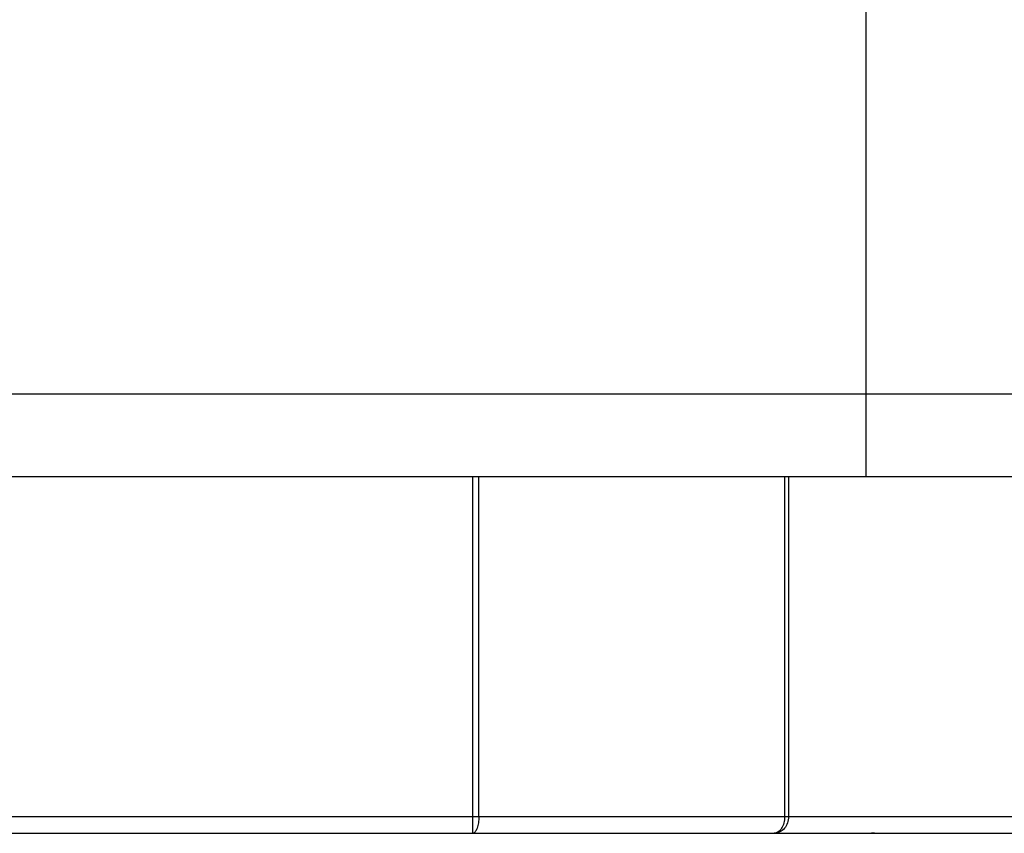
# Model space of a CAD drawing. Header units: millimetres. Extents: x 20 to 4180, y 42 to 2950.
# Tile 74 of 133: x 2550 to 2562, y 1913 to 1923. Entities that reach past the tile are written whole.
import ezdxf

# ---------------------------------------------------------------- set-up
doc = ezdxf.new("R2010")
doc.units = ezdxf.units.MM
doc.header["$LTSCALE"] = 231.275
doc.header["$PDMODE"] = 3
doc.header["$PDSIZE"] = 0.3
doc.linetypes.add('CENTER', pattern=[0.6, 0.375, -0.075, 0.075, -0.075])
doc.layers.get('0').update_dxf_attribs({"linetype": 'CONTINUOUS'})
doc.layers.get('Defpoints').update_dxf_attribs({"linetype": 'CONTINUOUS'})
for name, color, linetype in [('BASE_ASM_PBL25', 7, 'CONTINUOUS'), ('DEFAULT_1', 7, 'CENTER'), ('new_view_6_VBL24', 7, 'CONTINUOUS')]:
    doc.layers.add(name, color=color, linetype=linetype)
doc.styles.get("Standard").update_dxf_attribs({"font": 'malgun.ttf'})
doc.dimstyles.new('DIMSTYLE_4', dxfattribs={"dimtxt": 20, "dimasz": 7.5, "dimexe": 1, "dimexo": 0.5, "dimgap": 4, "dimtad": 1, "dimdec": 1, "dimdsep": 46, "dimtxsty": 'Standard', "dimblk": '_FILLED', "dimblk1": '_FILLED', "dimblk2": '_FILLED', "dimcen": 0.09, "dimclrt": 134, "dimazin": 2, "dimtp": 0.5, "dimtm": 0.5, "dimtfac": 1, "dimtdec": 65535, "dimtofl": 0, "dimtmove": 0, "dimatfit": 3, "dimldrblk": '_FILLED', "dimfxl": 1, "dimtolj": 1, "dimarcsym": 0})
doc.dimstyles.new('DIMSTYLE_5', dxfattribs={"dimtxt": 20, "dimasz": 7.5, "dimexe": 1, "dimexo": 0.5, "dimtad": 1, "dimdsep": 46, "dimtxsty": 'Standard', "dimblk": '_FILLED', "dimblk1": '_FILLED', "dimblk2": '_FILLED', "dimcen": 0.09, "dimclrt": 134, "dimazin": 2, "dimtp": 1.2, "dimtm": 1.2, "dimtfac": 1, "dimtofl": 0, "dimtmove": 0, "dimatfit": 1, "dimldrblk": '_FILLED', "dimfxl": 1, "dimtolj": 1, "dimarcsym": 0})
doc.dimstyles.new('DIMSTYLE_6', dxfattribs={"dimtxt": 20, "dimasz": 7.5, "dimexe": 1, "dimexo": 0.5, "dimtad": 1, "dimdsep": 46, "dimtxsty": 'Standard', "dimblk": '_FILLED', "dimblk1": '_FILLED', "dimblk2": '_FILLED', "dimcen": 0.09, "dimclrt": 134, "dimazin": 2, "dimtp": 0.8, "dimtm": 0.8, "dimtfac": 1, "dimtofl": 0, "dimtmove": 0, "dimatfit": 1, "dimldrblk": '_FILLED', "dimfxl": 1, "dimtolj": 1, "dimarcsym": 0})

# ---------------------------------------------------------------- blocks, each defined once
blk = doc.blocks.new('_FILLED')
at = {"color": 0, "linetype": 'ByBlock'}
blk.add_solid([(0, 0), (-1, 0.2), (-1, -0.2)], dxfattribs=at)
blk = doc.blocks.new('*D6')
at = {"color": 0, "lineweight": -2, "transparency": 16777216}
for p, q in [((2549.91, 2702.5), (2549.91, 2752.054)), ((2175.651, 1515.503), (2147.228, 1474.911))]:
    blk.add_line(p, q, dxfattribs=at)
blk.add_arc((2549.91, 2050), 701.054, 90.612963, 234.387037, dxfattribs=at)
at = {"layer": 'Defpoints', "color": 0, "transparency": 16777216}
for p in [(2549.91, 2702), (2549.91, 2694.989), (2026.205, 2516.058), (2179.959, 1521.656), (2175.938, 1515.913)]:
    blk.add_point(p, dxfattribs=at)
at = {"color": 0, "lineweight": -2, "transparency": 16777216, "xscale": 7.5, "yscale": 7.5, "zscale": 7.5}
for p, rotation in [((2549.91, 2751.054), 0.3064816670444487), ((2147.802, 1475.73), 324.6935183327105)]:
    blk.add_blockref('_FILLED', p, dxfattribs=dict(at, rotation=rotation))
at = {"color": 134, "transparency": 16777216, "insert": (1852.056, 2270.033), "char_height": 20, "width": 59.33333, "attachment_point": 2, "rotation": 72.5, "line_spacing_factor": 0.9}
blk.add_mtext('\\A1;145°', dxfattribs=at)
blk = doc.blocks.new('*D7')
at = {"color": 0, "lineweight": -2, "transparency": 16777216}
for p, q in [((2967.574, 2557.802), (3032.203, 2636.38)), ((3032.203, 2636.38), (3113.14, 2636.38)), ((2549.91, 2049.91), (2549.91, 2050.09)), ((2549.82, 2050), (2550, 2050))]:
    blk.add_line(p, q, dxfattribs=at)
at = {"layer": 'Defpoints', "color": 0, "transparency": 16777216}
for p in [(2962.809, 2552.01), (2137.011, 1547.99)]:
    blk.add_point(p, dxfattribs=at)
at = {"color": 0, "lineweight": -2, "transparency": 16777216, "xscale": 7.5, "yscale": 7.5, "zscale": 7.5, "rotation": 230.5629617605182}
blk.add_blockref('_FILLED', (2962.809, 2552.01), dxfattribs=at)
at = {"color": 134, "transparency": 16777216, "insert": (3028.984, 2663.671), "char_height": 20, "width": 88, "attachment_point": 1, "line_spacing_factor": 0.9}
blk.add_mtext('\\A1;%%C1300', dxfattribs=at)
blk = doc.blocks.new('*D8')
at = {"color": 0, "lineweight": -2, "transparency": 16777216}
for p, q in [((2819.54, 2214.418), (3137.376, 2408.232)), ((3137.376, 2408.232), (3235.284, 2408.232)), ((2549.91, 2049.91), (2549.91, 2050.09)), ((2549.82, 2050), (2550, 2050))]:
    blk.add_line(p, q, dxfattribs=at)
at = {"layer": 'Defpoints', "color": 0, "transparency": 16777216}
for p in [(2813.136, 2210.513), (2286.684, 1889.487)]:
    blk.add_point(p, dxfattribs=at)
at = {"color": 0, "lineweight": -2, "transparency": 16777216, "xscale": 7.5, "yscale": 7.5, "zscale": 7.5, "rotation": 211.3744630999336}
blk.add_blockref('_FILLED', (2813.136, 2210.513), dxfattribs=at)
at = {"color": 134, "transparency": 16777216, "insert": (3131.939, 2435.523), "char_height": 20, "width": 109.40741, "attachment_point": 1, "line_spacing_factor": 0.9}
blk.add_mtext('\\A1;%%C616.61', dxfattribs=at)
blk = doc.blocks.new('BASE_ASM_PBL25', base_point=(2543.644, 1994.915))
at = {"layer": 'BASE_ASM_PBL25', "color": 7}
for p, q in [((2553.644, 1920.688), (2553.644, 1988.688)), ((2520.643, 1921.688), (2566.644, 1921.688)), ((2521.643, 1920.688), (2565.644, 1920.688)), ((2548.897, 1916.388), (2548.897, 1920.688)), ((2548.97, 1916.588), (2548.97, 1920.688)), ((2552.659, 1920.688), (2552.659, 1916.588)), ((2552.708, 1920.688), (2552.708, 1916.588)), ((2529.144, 1916.588), (2558.109, 1916.588)), ((2529.344, 1916.388), (2557.944, 1916.388))]:
    blk.add_line(p, q, dxfattribs=at)
blk.add_arc((2553.744, 1915.888), 0.5, 90.0057, 94.2568, dxfattribs=at)
for points, knots in [([(2548.971, 1916.588), (2548.971, 1916.563), (2548.967, 1916.515), (2548.955, 1916.459), (2548.939, 1916.423), (2548.925, 1916.4), (2548.908, 1916.388), (2548.897, 1916.388)], [0, 0, 0, 0, 0.340715, 0.637383, 0.758407, 0.858004, 1, 1, 1, 1]), ([(2552.708, 1916.588), (2552.708, 1916.562), (2552.699, 1916.511), (2552.662, 1916.445), (2552.604, 1916.399), (2552.558, 1916.388), (2552.535, 1916.388)], [0, 0, 0, 0, 0.266291, 0.523357, 0.766763, 1, 1, 1, 1]), ([(2552.659, 1916.588), (2552.659, 1916.563), (2552.653, 1916.513), (2552.628, 1916.448), (2552.588, 1916.401), (2552.552, 1916.388), (2552.535, 1916.388)], [0, 0, 0, 0, 0.300583, 0.574435, 0.805259, 1, 1, 1, 1])]:
    blk.add_open_spline(points, degree=3, knots=knots, dxfattribs=at)
blk = doc.blocks.new('NEW_VIEW_6_VBL24', base_point=(2543.644, 2315.163))
at = {"layer": 'BASE_ASM_PBL25'}
blk.add_blockref('BASE_ASM_PBL25', (2543.644, 1994.915), dxfattribs=at)

msp = doc.modelspace()

# ---------------------------------------------------------------- linework, layer by layer
at = {"color": 7}
for radius, start, end in [(650, 305, 235), (308.306, 283.15589, 256.84411)]:
    msp.add_arc((2549.91, 2050), radius, start, end, dxfattribs=at)
at = {"layer": 'DEFAULT_1', "color": 1}
msp.add_arc((2549.91, 2050), 450, 279.32082, 260.67918, dxfattribs=at)

# ---------------------------------------------------------------- block references
at = {"layer": 'new_view_6_VBL24'}
msp.add_blockref('NEW_VIEW_6_VBL24', (2549.91, 2311.975), dxfattribs=at)

# ---------------------------------------------------------------- dimensions: what is measured, and where the dimension line sits
at = {"color": 134}
dim = msp.add_angular_dim_2l(base=(2026.205, 2516.058), line1=((2549.91, 2694.989), (2549.91, 2702)), line2=((2179.959, 1521.656), (2175.938, 1515.913)), dimstyle='DIMSTYLE_4', dxfattribs=at)
dim.commit()
dim.dimension.update_dxf_attribs({"geometry": '*D6', "text_midpoint": (1881.303, 2260.811), "dimtype": 162})
for p1, p2, dimstyle, picture, middle in [((2137.011, 1547.99), (2962.809, 2552.01), 'DIMSTYLE_5', '*D7', (3072.984, 2636.38)), ((2286.684, 1889.487), (2813.136, 2210.513), 'DIMSTYLE_6', '*D8', (3186.643, 2408.232))]:
    dim = msp.add_diameter_dim_2p(p1=p1, p2=p2, text='%%C<>', dimstyle=dimstyle, override={"dimtih": 1, "dimtoh": 1, "dimpost": '<>'}, dxfattribs=at)
    dim.commit()
    dim.dimension.update_dxf_attribs({"geometry": picture, "text_midpoint": middle, "dimtype": 163})

doc.saveas('drawing.dxf')
